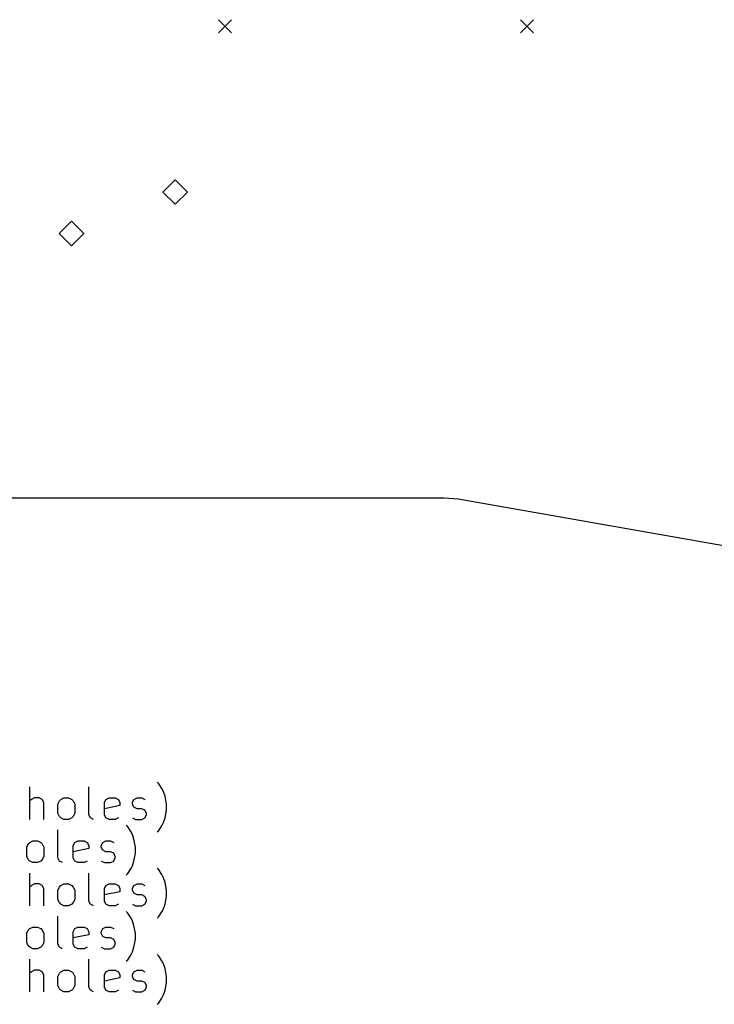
# Model space of a CAD drawing. Extents: x 52 to 383, y -191 to -68.
# Tile 3 of 6: x 95 to 137, y -191 to -131. Entities that reach past the tile are written whole.
import ezdxf

# ---------------------------------------------------------------- set-up
doc = ezdxf.new("R2010")
doc.units = 0
doc.layers.add('BLACK', color=7, linetype='CONTINUOUS')

msp = doc.modelspace()

# ---------------------------------------------------------------- linework, layer by layer
at = {"layer": 'BLACK', "linetype": 'CONTINUOUS'}
for p, q in [((107.01, -130.777), (107.81, -131.577)), ((107.81, -130.777), (107.01, -131.577)), ((125.51, -130.777), (126.31, -131.577)), ((126.31, -130.777), (125.51, -131.577)), ((104.358, -140.587), (103.608, -141.337)), ((105.108, -141.337), (104.358, -140.587)), ((103.608, -141.337), (104.358, -142.087)), ((104.358, -142.087), (105.108, -141.337)), ((98.0077, -143.127), (97.2577, -143.877)), ((98.7577, -143.877), (98.0077, -143.127)), ((97.2577, -143.877), (98.0077, -144.627)), ((98.0077, -144.627), (98.7577, -143.877)), ((120.829, -160.091), (58.7374, -160.091)), ((121.696, -160.167), (120.829, -160.091)), ((191.113, -172.386), (121.696, -160.167)), ((95.4516, -179.791), (95.4516, -177.791)), ((99.0707, -179.506), (99.0707, -177.791)), ((103.356, -177.601), (103.261, -177.506)), ((103.547, -177.886), (103.356, -177.601)), ((103.642, -178.077), (103.547, -177.886)), ((95.5469, -178.553), (95.4516, -178.648)), ((95.7373, -178.458), (95.5469, -178.553)), ((96.0231, -178.458), (95.7373, -178.458)), ((96.2135, -178.553), (96.0231, -178.458)), ((96.3088, -178.744), (96.2135, -178.553)), ((97.2612, -178.648), (97.3564, -178.553)), ((97.3564, -178.553), (97.5469, -178.458)), ((97.5469, -178.458), (97.8326, -178.458)), ((97.8326, -178.458), (98.0231, -178.553)), ((98.0231, -178.553), (98.1183, -178.648)), ((100.023, -178.744), (100.118, -178.553)), ((100.118, -178.553), (100.309, -178.458)), ((100.309, -178.458), (100.69, -178.458)), ((100.69, -178.458), (100.88, -178.553)), ((100.88, -178.553), (100.975, -178.744)), ((101.737, -178.744), (101.833, -178.553)), ((101.833, -178.553), (102.023, -178.458)), ((102.023, -178.458), (102.309, -178.458)), ((102.309, -178.458), (102.499, -178.553)), ((103.737, -178.363), (103.642, -178.077)), ((103.833, -178.839), (103.737, -178.363)), ((96.3088, -179.791), (96.3088, -178.744)), ((97.1659, -178.839), (97.2612, -178.648)), ((97.1659, -179.41), (97.1659, -178.839)), ((98.1183, -178.648), (98.2135, -178.839)), ((98.2135, -178.839), (98.2135, -179.41)), ((100.023, -179.506), (100.023, -178.744)), ((100.975, -178.934), (100.023, -179.125)), ((100.975, -178.744), (100.975, -178.934)), ((101.737, -178.839), (101.737, -178.744)), ((101.833, -179.029), (101.737, -178.839)), ((102.023, -179.125), (101.833, -179.029)), ((102.309, -179.125), (102.023, -179.125)), ((102.499, -179.22), (102.309, -179.125)), ((103.833, -179.22), (103.833, -178.839)), ((97.2612, -179.601), (97.1659, -179.41)), ((97.3564, -179.696), (97.2612, -179.601)), ((97.5469, -179.791), (97.3564, -179.696)), ((97.8326, -179.791), (97.5469, -179.791)), ((98.0231, -179.696), (97.8326, -179.791)), ((98.1183, -179.601), (98.0231, -179.696)), ((98.2135, -179.41), (98.1183, -179.601)), ((99.1659, -179.696), (99.0707, -179.506)), ((99.3564, -179.791), (99.1659, -179.696)), ((100.118, -179.696), (100.023, -179.506)), ((100.309, -179.791), (100.118, -179.696)), ((100.69, -179.791), (100.309, -179.791)), ((100.88, -179.696), (100.69, -179.791)), ((101.737, -179.696), (101.928, -179.791)), ((101.928, -179.791), (102.309, -179.791)), ((102.309, -179.791), (102.499, -179.696)), ((102.594, -179.41), (102.499, -179.22)), ((102.499, -179.696), (102.594, -179.506)), ((102.594, -179.506), (102.594, -179.41)), ((103.642, -179.982), (103.737, -179.696)), ((103.737, -179.696), (103.833, -179.22)), ((101.452, -180.241), (101.356, -180.146)), ((101.642, -180.526), (101.452, -180.241)), ((103.356, -180.458), (103.547, -180.172)), ((103.547, -180.172), (103.642, -179.982)), ((97.1659, -182.146), (97.1659, -180.431)), ((101.737, -180.717), (101.642, -180.526)), ((101.833, -181.003), (101.737, -180.717)), ((101.928, -181.479), (101.833, -181.003)), ((103.261, -180.553), (103.356, -180.458)), ((95.2612, -181.479), (95.3564, -181.288)), ((95.2612, -182.05), (95.2612, -181.479)), ((95.3564, -181.288), (95.4516, -181.193)), ((95.4516, -181.193), (95.6421, -181.098)), ((95.6421, -181.098), (95.9278, -181.098)), ((95.9278, -181.098), (96.1183, -181.193)), ((96.1183, -181.193), (96.2135, -181.288)), ((96.2135, -181.288), (96.3088, -181.479)), ((96.3088, -181.479), (96.3088, -182.05)), ((98.1183, -181.384), (98.2135, -181.193)), ((98.1183, -182.146), (98.1183, -181.384)), ((99.0707, -181.574), (98.1183, -181.765)), ((98.2135, -181.193), (98.404, -181.098)), ((98.404, -181.098), (98.785, -181.098)), ((98.785, -181.098), (98.9754, -181.193)), ((98.9754, -181.193), (99.0707, -181.384)), ((99.0707, -181.384), (99.0707, -181.574)), ((99.8326, -181.384), (99.9278, -181.193)), ((99.8326, -181.479), (99.8326, -181.384)), ((99.9278, -181.669), (99.8326, -181.479)), ((99.9278, -181.193), (100.118, -181.098)), ((100.118, -181.098), (100.404, -181.098)), ((100.404, -181.098), (100.594, -181.193)), ((101.928, -181.86), (101.928, -181.479)), ((95.3564, -182.241), (95.2612, -182.05)), ((96.3088, -182.05), (96.2135, -182.241)), ((97.2612, -182.336), (97.1659, -182.146)), ((98.2135, -182.336), (98.1183, -182.146)), ((100.118, -181.765), (99.9278, -181.669)), ((100.404, -181.765), (100.118, -181.765)), ((100.594, -181.86), (100.404, -181.765)), ((100.69, -182.05), (100.594, -181.86)), ((100.594, -182.336), (100.69, -182.146)), ((100.69, -182.146), (100.69, -182.05)), ((101.833, -182.336), (101.928, -181.86)), ((95.4516, -182.336), (95.3564, -182.241)), ((95.6421, -182.431), (95.4516, -182.336)), ((95.9278, -182.431), (95.6421, -182.431)), ((96.1183, -182.336), (95.9278, -182.431)), ((96.2135, -182.241), (96.1183, -182.336)), ((97.4516, -182.431), (97.2612, -182.336)), ((98.404, -182.431), (98.2135, -182.336)), ((98.785, -182.431), (98.404, -182.431)), ((98.9754, -182.336), (98.785, -182.431)), ((99.8326, -182.336), (100.023, -182.431)), ((100.023, -182.431), (100.404, -182.431)), ((100.404, -182.431), (100.594, -182.336)), ((101.452, -183.098), (101.642, -182.812)), ((101.642, -182.812), (101.737, -182.622)), ((101.737, -182.622), (101.833, -182.336)), ((103.356, -182.881), (103.261, -182.786)), ((95.4516, -185.071), (95.4516, -183.071)), ((99.0707, -184.786), (99.0707, -183.071)), ((101.356, -183.193), (101.452, -183.098)), ((103.547, -183.166), (103.356, -182.881)), ((103.642, -183.357), (103.547, -183.166)), ((103.737, -183.643), (103.642, -183.357)), ((95.5469, -183.833), (95.4516, -183.928)), ((95.7373, -183.738), (95.5469, -183.833)), ((96.0231, -183.738), (95.7373, -183.738)), ((96.2135, -183.833), (96.0231, -183.738)), ((96.3088, -184.024), (96.2135, -183.833)), ((96.3088, -185.071), (96.3088, -184.024)), ((97.1659, -184.119), (97.2612, -183.928)), ((97.2612, -183.928), (97.3564, -183.833)), ((97.3564, -183.833), (97.5469, -183.738)), ((97.5469, -183.738), (97.8326, -183.738)), ((97.8326, -183.738), (98.0231, -183.833)), ((98.0231, -183.833), (98.1183, -183.928)), ((98.1183, -183.928), (98.2135, -184.119)), ((100.023, -184.024), (100.118, -183.833)), ((100.023, -184.786), (100.023, -184.024)), ((100.118, -183.833), (100.309, -183.738)), ((100.309, -183.738), (100.69, -183.738)), ((100.69, -183.738), (100.88, -183.833)), ((100.88, -183.833), (100.975, -184.024)), ((100.975, -184.024), (100.975, -184.214)), ((101.737, -184.024), (101.833, -183.833)), ((101.737, -184.119), (101.737, -184.024)), ((101.833, -183.833), (102.023, -183.738)), ((102.023, -183.738), (102.309, -183.738)), ((102.309, -183.738), (102.499, -183.833)), ((103.833, -184.119), (103.737, -183.643)), ((97.1659, -184.69), (97.1659, -184.119)), ((98.2135, -184.119), (98.2135, -184.69)), ((100.975, -184.214), (100.023, -184.405)), ((101.833, -184.309), (101.737, -184.119)), ((102.023, -184.405), (101.833, -184.309)), ((102.309, -184.405), (102.023, -184.405)), ((102.499, -184.5), (102.309, -184.405)), ((102.594, -184.69), (102.499, -184.5)), ((103.737, -184.976), (103.833, -184.5)), ((103.833, -184.5), (103.833, -184.119)), ((97.2612, -184.881), (97.1659, -184.69)), ((97.3564, -184.976), (97.2612, -184.881)), ((97.5469, -185.071), (97.3564, -184.976)), ((97.8326, -185.071), (97.5469, -185.071)), ((98.0231, -184.976), (97.8326, -185.071)), ((98.1183, -184.881), (98.0231, -184.976)), ((98.2135, -184.69), (98.1183, -184.881)), ((99.1659, -184.976), (99.0707, -184.786)), ((99.3564, -185.071), (99.1659, -184.976)), ((100.118, -184.976), (100.023, -184.786)), ((100.309, -185.071), (100.118, -184.976)), ((100.69, -185.071), (100.309, -185.071)), ((100.88, -184.976), (100.69, -185.071)), ((101.737, -184.976), (101.928, -185.071)), ((101.928, -185.071), (102.309, -185.071)), ((102.309, -185.071), (102.499, -184.976)), ((102.499, -184.976), (102.594, -184.786)), ((102.594, -184.786), (102.594, -184.69)), ((103.642, -185.262), (103.737, -184.976)), ((97.1659, -187.426), (97.1659, -185.711)), ((101.452, -185.521), (101.356, -185.426)), ((101.642, -185.806), (101.452, -185.521)), ((101.737, -185.997), (101.642, -185.806)), ((103.261, -185.833), (103.356, -185.738)), ((103.356, -185.738), (103.547, -185.452)), ((103.547, -185.452), (103.642, -185.262)), ((95.4516, -186.473), (95.6421, -186.378)), ((95.6421, -186.378), (95.9278, -186.378)), ((95.9278, -186.378), (96.1183, -186.473)), ((98.2135, -186.473), (98.404, -186.378)), ((98.404, -186.378), (98.785, -186.378)), ((98.785, -186.378), (98.9754, -186.473)), ((99.9278, -186.473), (100.118, -186.378)), ((100.118, -186.378), (100.404, -186.378)), ((100.404, -186.378), (100.594, -186.473)), ((101.833, -186.283), (101.737, -185.997)), ((101.928, -186.759), (101.833, -186.283)), ((95.2612, -186.759), (95.3564, -186.568)), ((95.2612, -187.33), (95.2612, -186.759)), ((95.3564, -186.568), (95.4516, -186.473)), ((96.1183, -186.473), (96.2135, -186.568)), ((96.2135, -186.568), (96.3088, -186.759)), ((96.3088, -186.759), (96.3088, -187.33)), ((98.1183, -186.664), (98.2135, -186.473)), ((98.1183, -187.426), (98.1183, -186.664)), ((99.0707, -186.854), (98.1183, -187.045)), ((98.9754, -186.473), (99.0707, -186.664)), ((99.0707, -186.664), (99.0707, -186.854)), ((99.8326, -186.664), (99.9278, -186.473)), ((99.8326, -186.759), (99.8326, -186.664)), ((99.9278, -186.949), (99.8326, -186.759)), ((100.118, -187.045), (99.9278, -186.949)), ((101.928, -187.14), (101.928, -186.759)), ((95.3564, -187.521), (95.2612, -187.33)), ((95.4516, -187.616), (95.3564, -187.521)), ((95.6421, -187.711), (95.4516, -187.616)), ((96.1183, -187.616), (95.9278, -187.711)), ((96.2135, -187.521), (96.1183, -187.616)), ((96.3088, -187.33), (96.2135, -187.521)), ((97.2612, -187.616), (97.1659, -187.426)), ((97.4516, -187.711), (97.2612, -187.616)), ((98.2135, -187.616), (98.1183, -187.426)), ((98.404, -187.711), (98.2135, -187.616)), ((98.9754, -187.616), (98.785, -187.711)), ((99.8326, -187.616), (100.023, -187.711)), ((100.404, -187.045), (100.118, -187.045)), ((100.594, -187.14), (100.404, -187.045)), ((100.404, -187.711), (100.594, -187.616)), ((100.69, -187.33), (100.594, -187.14)), ((100.594, -187.616), (100.69, -187.426)), ((100.69, -187.426), (100.69, -187.33)), ((101.737, -187.902), (101.833, -187.616)), ((101.833, -187.616), (101.928, -187.14)), ((95.9278, -187.711), (95.6421, -187.711)), ((98.785, -187.711), (98.404, -187.711)), ((100.023, -187.711), (100.404, -187.711)), ((101.452, -188.378), (101.642, -188.092)), ((101.642, -188.092), (101.737, -187.902)), ((103.356, -188.161), (103.261, -188.066)), ((103.547, -188.446), (103.356, -188.161)), ((95.4516, -190.351), (95.4516, -188.351)), ((99.0707, -190.066), (99.0707, -188.351)), ((101.356, -188.473), (101.452, -188.378)), ((103.642, -188.637), (103.547, -188.446)), ((103.737, -188.923), (103.642, -188.637)), ((95.5469, -189.113), (95.4516, -189.208)), ((95.7373, -189.018), (95.5469, -189.113)), ((96.0231, -189.018), (95.7373, -189.018)), ((96.2135, -189.113), (96.0231, -189.018)), ((96.3088, -189.304), (96.2135, -189.113)), ((96.3088, -190.351), (96.3088, -189.304)), ((97.1659, -189.399), (97.2612, -189.208)), ((97.1659, -189.97), (97.1659, -189.399)), ((97.2612, -189.208), (97.3564, -189.113)), ((97.3564, -189.113), (97.5469, -189.018)), ((97.5469, -189.018), (97.8326, -189.018)), ((97.8326, -189.018), (98.0231, -189.113)), ((98.0231, -189.113), (98.1183, -189.208)), ((98.1183, -189.208), (98.2135, -189.399)), ((98.2135, -189.399), (98.2135, -189.97)), ((100.023, -189.304), (100.118, -189.113)), ((100.023, -190.066), (100.023, -189.304)), ((100.118, -189.113), (100.309, -189.018)), ((100.309, -189.018), (100.69, -189.018)), ((100.69, -189.018), (100.88, -189.113)), ((100.88, -189.113), (100.975, -189.304)), ((100.975, -189.304), (100.975, -189.494)), ((101.737, -189.304), (101.833, -189.113)), ((101.737, -189.399), (101.737, -189.304)), ((101.833, -189.589), (101.737, -189.399)), ((101.833, -189.113), (102.023, -189.018)), ((102.023, -189.018), (102.309, -189.018)), ((102.309, -189.018), (102.499, -189.113)), ((103.833, -189.399), (103.737, -188.923)), ((103.833, -189.78), (103.833, -189.399)), ((97.2612, -190.161), (97.1659, -189.97)), ((98.2135, -189.97), (98.1183, -190.161)), ((100.975, -189.494), (100.023, -189.685)), ((102.023, -189.685), (101.833, -189.589)), ((102.309, -189.685), (102.023, -189.685)), ((102.499, -189.78), (102.309, -189.685)), ((102.594, -189.97), (102.499, -189.78)), ((102.594, -190.066), (102.594, -189.97)), ((103.737, -190.256), (103.833, -189.78)), ((97.3564, -190.256), (97.2612, -190.161)), ((97.5469, -190.351), (97.3564, -190.256)), ((97.8326, -190.351), (97.5469, -190.351)), ((98.0231, -190.256), (97.8326, -190.351)), ((98.1183, -190.161), (98.0231, -190.256)), ((99.1659, -190.256), (99.0707, -190.066)), ((99.3564, -190.351), (99.1659, -190.256)), ((100.118, -190.256), (100.023, -190.066)), ((100.309, -190.351), (100.118, -190.256)), ((100.69, -190.351), (100.309, -190.351)), ((100.88, -190.256), (100.69, -190.351)), ((101.737, -190.256), (101.928, -190.351)), ((101.928, -190.351), (102.309, -190.351)), ((102.309, -190.351), (102.499, -190.256)), ((102.499, -190.256), (102.594, -190.066)), ((103.547, -190.732), (103.642, -190.542)), ((103.642, -190.542), (103.737, -190.256)), ((103.261, -191.113), (103.356, -191.018)), ((103.356, -191.018), (103.547, -190.732))]:
    msp.add_line(p, q, dxfattribs=at)

doc.saveas('drawing.dxf')
